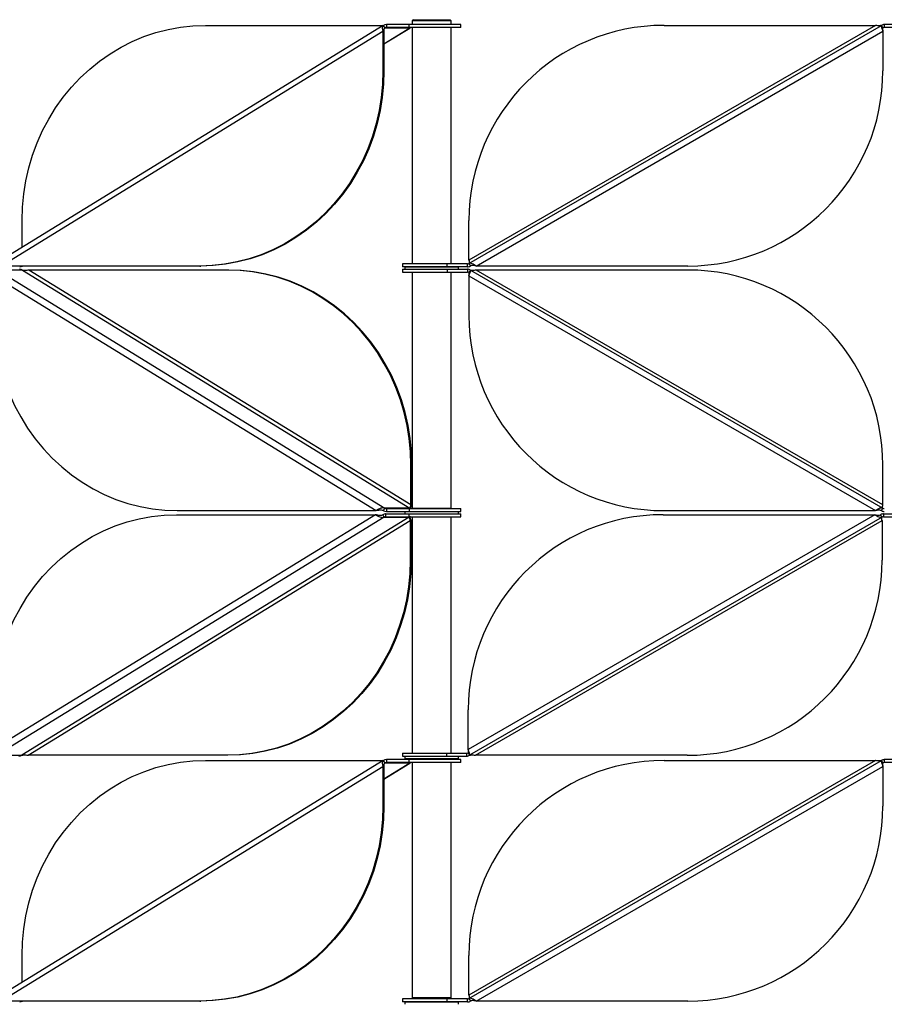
# Model space of a CAD drawing. Header units: millimetres. Extents: x 5 to 415, y 2 to 292.
# Tile 36 of 82: x 143 to 161, y 225 to 246. Entities that reach past the tile are written whole.
import ezdxf

# ---------------------------------------------------------------- set-up
doc = ezdxf.new("R2010")
doc.units = ezdxf.units.MM

msp = doc.modelspace()

# ---------------------------------------------------------------- linework, layer by layer
at = {"color": 7, "linetype": 'Continuous', "lineweight": 25}
for p, q in [((150.7637, 245.5571), (150.7637, 245.4971)), ((151.2324, 245.5571), (150.7637, 245.5571)), ((151.2324, 245.4971), (151.2324, 245.5571)), ((152.2948, 245.5571), (151.2324, 245.5571)), ((151.3198, 245.6571), (151.2948, 245.6321)), ((151.2948, 245.6321), (151.2948, 245.5571)), ((152.0948, 245.6321), (151.2948, 245.6321)), ((151.3198, 245.6571), (152.0698, 245.6571)), ((152.0948, 245.6321), (152.0698, 245.6571)), ((152.0948, 245.5571), (152.0948, 245.6321)), ((152.2948, 245.4971), (152.2948, 245.5571)), ((160.9769, 245.5571), (160.9769, 245.4971)), ((161.3911, 245.5571), (160.9769, 245.5571)), ((150.6977, 245.5374), (142.7622, 240.6619)), ((142.8589, 240.6057), (150.6945, 245.4198)), ((147.0513, 245.541), (150.7074, 245.541)), ((150.715, 245.4198), (150.6945, 245.4198)), ((150.6945, 245.4198), (150.6945, 244.6057)), ((150.7355, 245.4891), (150.7074, 245.541)), ((150.715, 245.1613), (151.2485, 245.4891)), ((150.715, 245.1591), (151.2452, 245.4848)), ((150.715, 245.4198), (150.715, 244.6057)), ((150.7237, 245.4818), (150.7355, 245.4891)), ((150.7355, 245.4891), (151.2485, 245.4891)), ((151.2324, 245.4971), (150.7637, 245.4971)), ((152.2948, 245.4971), (151.2324, 245.4971)), ((151.2485, 245.4891), (151.2441, 245.4867)), ((151.2948, 245.4971), (151.2948, 240.6496)), ((152.0948, 240.6496), (152.0948, 245.4971)), ((152.4587, 240.6577), (160.9169, 245.541)), ((160.7969, 245.541), (152.4587, 240.727)), ((152.6087, 240.6057), (160.9469, 245.4198)), ((156.4587, 245.541), (160.7969, 245.541)), ((160.9469, 245.4891), (160.9169, 245.541)), ((160.9469, 245.4198), (160.9469, 244.6057)), ((161.3911, 245.4971), (160.9769, 245.4971)), ((150.6945, 244.6057), (150.715, 244.6057)), ((143.2924, 240.9877), (143.2924, 241.541)), ((152.4587, 240.727), (152.4587, 241.541)), ((142.7872, 240.5235), (150.7355, 235.6402)), ((143.3001, 240.5235), (142.7872, 240.5235)), ((146.9356, 240.6057), (142.8589, 240.6057)), ((143.2403, 240.5396), (143.2437, 240.5396)), ((143.3001, 240.5235), (151.2485, 235.6402)), ((151.269, 235.7094), (143.4334, 240.5235)), ((147.5101, 240.5235), (143.4334, 240.5235)), ((146.9356, 240.6057), (146.9562, 240.6057)), ((147.5306, 240.5235), (147.5101, 240.5235)), ((151.0948, 240.6496), (151.0948, 240.5896)), ((152.0095, 240.6496), (151.0948, 240.6496)), ((152.0095, 240.5896), (151.0948, 240.5896)), ((151.0948, 240.5396), (151.0948, 240.4796)), ((151.0948, 240.5396), (152.0095, 240.5396)), ((151.1448, 240.5896), (151.1448, 240.5396)), ((151.1448, 240.5896), (151.3008, 240.5896)), ((151.3008, 240.5896), (152.2448, 240.5896)), ((151.3948, 240.5896), (151.3948, 240.5896)), ((151.9948, 240.5896), (151.9948, 240.5896)), ((152.0095, 240.5896), (152.0095, 240.6496)), ((152.4287, 240.6496), (152.0095, 240.6496)), ((152.4287, 240.5896), (152.0095, 240.5896)), ((152.0095, 240.5396), (152.0095, 240.4796)), ((152.0095, 240.5396), (152.4287, 240.5396)), ((152.2448, 240.5396), (152.2448, 240.5896)), ((152.4287, 240.5896), (152.4287, 240.6496)), ((152.4287, 240.5396), (152.4287, 240.4796)), ((152.4587, 240.6577), (152.4887, 240.6057)), ((152.4887, 240.5235), (152.4587, 240.4716)), ((152.4887, 240.5235), (160.9469, 235.6402)), ((156.9469, 240.6057), (152.6087, 240.6057)), ((160.9469, 235.7094), (152.6087, 240.5235)), ((156.9469, 240.5235), (152.6087, 240.5235)), ((142.718, 240.4023), (150.5536, 235.5882)), ((151.0948, 240.4796), (152.0095, 240.4796)), ((151.2948, 240.4796), (151.2948, 235.6321)), ((152.0095, 240.4796), (152.4287, 240.4796)), ((152.0948, 235.6321), (152.0948, 240.4796)), ((152.4587, 240.4023), (160.7969, 235.5882)), ((152.4587, 240.4023), (152.4587, 239.5882)), ((151.2895, 236.5235), (151.269, 236.5235)), ((151.269, 235.7094), (151.269, 236.5235)), ((151.2895, 235.7094), (151.2895, 236.5235)), ((160.9469, 235.7094), (160.9469, 236.5235)), ((151.269, 235.7094), (151.2895, 235.7094)), ((150.5384, 235.5061), (142.7029, 230.692)), ((150.7204, 235.4541), (142.7721, 230.5708)), ((151.2334, 235.4541), (143.285, 230.5708)), ((146.4617, 235.5061), (150.5384, 235.5061)), ((146.4768, 235.5882), (150.5536, 235.5882)), ((150.559, 235.5061), (150.5384, 235.5061)), ((150.5741, 235.5882), (150.5536, 235.5882)), ((150.7204, 235.4541), (150.6922, 235.5061)), ((150.7074, 235.5882), (150.7355, 235.6402)), ((150.7204, 235.4541), (151.2334, 235.4541)), ((151.2485, 235.6402), (150.7355, 235.6402)), ((150.7521, 235.5222), (150.7486, 235.5222)), ((150.7486, 235.5222), (150.7486, 235.4622)), ((150.7521, 235.4622), (150.7486, 235.4622)), ((150.7521, 235.4622), (150.7521, 235.5222)), ((150.756, 235.5222), (151.2243, 235.5222)), ((150.756, 235.4622), (151.2243, 235.4622)), ((150.7637, 235.6321), (150.7637, 235.5721)), ((150.7637, 235.6321), (151.2324, 235.6321)), ((150.7637, 235.5721), (151.2324, 235.5721)), ((151.1448, 235.5721), (151.1448, 235.5222)), ((151.2243, 235.5222), (151.2243, 235.4622)), ((151.2243, 235.5222), (152.2948, 235.5222)), ((151.2243, 235.4622), (152.2948, 235.4622)), ((151.2324, 235.6321), (151.2324, 235.5721)), ((151.2324, 235.6321), (152.2948, 235.6321)), ((151.2324, 235.5721), (152.2948, 235.5721)), ((152.047, 235.6321), (151.2948, 235.6321)), ((151.2948, 235.4622), (151.2948, 230.6147)), ((151.3948, 235.6321), (151.3948, 235.6321)), ((151.9948, 235.6321), (151.9948, 235.6321)), ((152.0948, 235.6321), (152.047, 235.6321)), ((152.0948, 230.6147), (152.0948, 235.4622)), ((152.2448, 235.5222), (152.2448, 235.5721)), ((152.2948, 235.5721), (152.2948, 235.6321)), ((152.2948, 235.4622), (152.2948, 235.5222)), ((160.7809, 235.5061), (152.4426, 230.692)), ((160.9309, 235.4541), (152.4726, 230.5708)), ((156.4426, 235.5061), (160.7809, 235.5061)), ((156.4587, 235.5882), (160.7969, 235.5882)), ((160.9309, 235.4541), (160.9009, 235.5061)), ((160.9169, 235.5882), (160.9469, 235.6402)), ((160.9609, 235.5222), (160.9609, 235.4622)), ((160.9609, 235.5222), (161.3801, 235.5222)), ((160.9609, 235.4622), (161.3801, 235.4622)), ((143.4183, 230.5708), (151.2539, 235.3848)), ((151.2539, 235.3848), (151.2744, 235.3848)), ((151.2539, 235.3848), (151.2539, 234.5708)), ((151.2744, 235.3848), (151.2744, 234.5708)), ((152.5926, 230.5708), (160.9309, 235.3848)), ((160.9309, 235.3848), (160.9309, 234.5708)), ((151.2744, 234.5708), (151.2539, 234.5708)), ((152.4426, 230.692), (152.4426, 231.5061)), ((151.0948, 230.6147), (151.0948, 230.5547)), ((151.0948, 230.6147), (151.9985, 230.6147)), ((151.9985, 230.6147), (151.9985, 230.5547)), ((151.9985, 230.6147), (152.4126, 230.6147)), ((152.4126, 230.5547), (152.4126, 230.6147)), ((152.4426, 230.6227), (152.4726, 230.5708)), ((150.6977, 230.4624), (142.7622, 225.5869)), ((142.7721, 230.5708), (143.285, 230.5708)), ((147.495, 230.5708), (143.4183, 230.5708)), ((147.0513, 230.466), (150.7074, 230.466)), ((147.5155, 230.5708), (147.495, 230.5708)), ((150.7355, 230.4141), (150.7074, 230.466)), ((150.715, 230.0863), (151.2485, 230.4141)), ((150.715, 230.0841), (151.2452, 230.4098)), ((150.7237, 230.4068), (150.7355, 230.4141)), ((150.7355, 230.4141), (151.2485, 230.4141)), ((150.7637, 230.4821), (150.7637, 230.4221)), ((151.2324, 230.4821), (150.7637, 230.4821)), ((151.2324, 230.4221), (150.7637, 230.4221)), ((151.0948, 230.5547), (151.9985, 230.5547)), ((151.1448, 230.5547), (151.1448, 230.5047)), ((151.1448, 230.5047), (151.8739, 230.5047)), ((151.2324, 230.4221), (151.2324, 230.4821)), ((152.2948, 230.4821), (151.2324, 230.4821)), ((152.2948, 230.4221), (151.2324, 230.4221)), ((151.2485, 230.4141), (151.2441, 230.4117)), ((151.2948, 230.4221), (151.2948, 225.5971)), ((151.3948, 230.5047), (151.3948, 230.4821)), ((151.8739, 230.5047), (152.2448, 230.5047)), ((151.9948, 230.4821), (151.9948, 230.5047)), ((151.9985, 230.5547), (152.4126, 230.5547)), ((152.0948, 225.5971), (152.0948, 230.4221)), ((152.2448, 230.5047), (152.2448, 230.5547)), ((152.2948, 230.4221), (152.2948, 230.4821)), ((152.4587, 225.5827), (160.9169, 230.466)), ((160.7969, 230.466), (152.4587, 225.652)), ((156.9309, 230.5708), (152.5926, 230.5708)), ((156.4587, 230.466), (160.7969, 230.466)), ((160.9469, 230.4141), (160.9169, 230.466)), ((160.9769, 230.4821), (160.9769, 230.4221)), ((161.3911, 230.4821), (160.9769, 230.4821)), ((161.3911, 230.4221), (160.9769, 230.4221)), ((142.8589, 225.5307), (150.6945, 230.3448)), ((150.715, 230.3448), (150.6945, 230.3448)), ((150.6945, 230.3448), (150.6945, 229.5307)), ((150.715, 230.3448), (150.715, 229.5307)), ((152.6087, 225.5307), (160.9469, 230.3448)), ((160.9469, 230.3448), (160.9469, 229.5307)), ((150.6945, 229.5307), (150.715, 229.5307)), ((143.2924, 225.9127), (143.2924, 226.466)), ((152.4587, 225.652), (152.4587, 226.466)), ((151.0948, 225.5746), (151.0948, 225.5146)), ((152.0095, 225.5746), (151.0948, 225.5746)), ((151.9469, 225.5971), (151.2948, 225.5971)), ((151.3948, 225.5971), (151.3948, 225.5746)), ((152.0948, 225.5971), (151.9469, 225.5971)), ((151.9948, 225.5746), (151.9948, 225.5971)), ((152.0095, 225.5146), (152.0095, 225.5746)), ((152.4287, 225.5746), (152.0095, 225.5746)), ((152.4287, 225.5146), (152.4287, 225.5746)), ((152.4587, 225.5827), (152.4887, 225.5307)), ((146.9356, 225.5307), (142.8589, 225.5307)), ((146.9356, 225.5307), (146.9562, 225.5307)), ((152.0095, 225.5146), (151.0948, 225.5146)), ((151.1448, 225.5146), (151.1448, 225.4646)), ((151.1448, 225.5146), (151.3008, 225.5146)), ((151.3008, 225.5146), (152.2448, 225.5146)), ((151.3948, 225.5146), (151.3948, 225.5146)), ((151.9948, 225.5146), (151.9948, 225.5146)), ((152.4287, 225.5146), (152.0095, 225.5146)), ((152.2448, 225.4646), (152.2448, 225.5146)), ((156.9469, 225.5307), (152.6087, 225.5307))]:
    msp.add_line(p, q, dxfattribs=at)
at = {"color": 7, "linetype": 'Continuous', "lineweight": 25, "flags": 128}
for points in [[(143.2924, 241.541), (143.3012, 241.814), (143.3275, 242.0857), (143.3711, 242.3549), (143.4318, 242.6202), (143.5095, 242.8806), (143.6036, 243.1346), (143.7139, 243.3813), (143.8397, 243.6194), (143.9804, 243.8478), (144.1355, 244.0654), (144.3042, 244.2712), (144.4857, 244.4644), (144.6791, 244.6439), (144.8836, 244.8089), (145.0983, 244.9587), (145.322, 245.0926), (145.5538, 245.2099), (145.7925, 245.3101), (146.0372, 245.3927), (146.2866, 245.4574), (146.5395, 245.5038), (146.7948, 245.5317), (147.0513, 245.541)], [(150.6945, 244.6057), (150.6858, 244.3327), (150.6595, 244.061), (150.6159, 243.7919), (150.5551, 243.5265), (150.4775, 243.2662), (150.3833, 243.0121), (150.2731, 242.7655), (150.1473, 242.5274), (150.0065, 242.299), (149.8514, 242.0814), (149.6828, 241.8755), (149.5013, 241.6824), (149.3078, 241.5029), (149.1033, 241.3378), (148.8887, 241.188), (148.665, 241.0542), (148.4332, 240.9369), (148.1944, 240.8367), (147.9498, 240.754), (147.7004, 240.6894), (147.4475, 240.643), (147.1922, 240.615), (146.9356, 240.6057)], [(150.715, 244.6057), (150.7063, 244.3327), (150.68, 244.061), (150.6364, 243.7919), (150.5756, 243.5265), (150.498, 243.2662), (150.4038, 243.0121), (150.2936, 242.7655), (150.1678, 242.5274), (150.027, 242.299), (149.872, 242.0814), (149.7033, 241.8755), (149.5218, 241.6824), (149.3283, 241.5029), (149.1238, 241.3378), (148.9092, 241.188), (148.6855, 241.0542), (148.4537, 240.9369), (148.2149, 240.8367), (147.9703, 240.754), (147.7209, 240.6894), (147.468, 240.643), (147.2127, 240.615), (146.9562, 240.6057)], [(151.269, 236.5235), (151.2602, 236.7965), (151.234, 237.0682), (151.1904, 237.3373), (151.1296, 237.6027), (151.052, 237.863), (150.9578, 238.1171), (150.8476, 238.3638), (150.7218, 238.6019), (150.581, 238.8302), (150.4259, 239.0479), (150.2572, 239.2537), (150.0757, 239.4469), (149.8823, 239.6264), (149.6778, 239.7914), (149.4632, 239.9412), (149.2394, 240.0751), (149.0077, 240.1924), (148.7689, 240.2926), (148.5242, 240.3752), (148.2749, 240.4399), (148.022, 240.4863), (147.7666, 240.5142), (147.5101, 240.5235)], [(151.2895, 236.5235), (151.2807, 236.7965), (151.2545, 237.0682), (151.2109, 237.3373), (151.1501, 237.6027), (151.0725, 237.863), (150.9783, 238.1171), (150.8681, 238.3638), (150.7423, 238.6019), (150.6015, 238.8302), (150.4464, 239.0479), (150.2778, 239.2537), (150.0963, 239.4469), (149.9028, 239.6264), (149.6983, 239.7914), (149.4837, 239.9412), (149.26, 240.0751), (149.0282, 240.1924), (148.7894, 240.2926), (148.5448, 240.3752), (148.2954, 240.4399), (148.0425, 240.4863), (147.7871, 240.5142), (147.5306, 240.5235)], [(142.718, 239.5882), (142.7267, 239.3152), (142.753, 239.0435), (142.7966, 238.7744), (142.8574, 238.509), (142.935, 238.2487), (143.0292, 237.9946), (143.1394, 237.7479), (143.2652, 237.5099), (143.406, 237.2815), (143.561, 237.0638), (143.7297, 236.858), (143.9112, 236.6648), (144.1047, 236.4853), (144.3092, 236.3203), (144.5238, 236.1705), (144.7475, 236.0367), (144.9793, 235.9193), (145.2181, 235.8191), (145.4627, 235.7365), (145.7121, 235.6719), (145.965, 235.6254), (146.2203, 235.5975), (146.4768, 235.5882)], [(142.7029, 231.5061), (142.7116, 231.7791), (142.7379, 232.0507), (142.7815, 232.3199), (142.8423, 232.5853), (142.9199, 232.8456), (143.0141, 233.0997), (143.1243, 233.3463), (143.2501, 233.5844), (143.3908, 233.8128), (143.5459, 234.0304), (143.7146, 234.2363), (143.8961, 234.4294), (144.0896, 234.6089), (144.2941, 234.774), (144.5087, 234.9238), (144.7324, 235.0576), (144.9642, 235.1749), (145.203, 235.2751), (145.4476, 235.3578), (145.697, 235.4224), (145.9499, 235.4688), (146.2052, 235.4968), (146.4617, 235.5061)], [(151.2539, 234.5708), (151.2451, 234.2978), (151.2189, 234.0261), (151.1753, 233.7569), (151.1145, 233.4916), (151.0368, 233.2312), (150.9427, 232.9772), (150.8325, 232.7305), (150.7067, 232.4924), (150.5659, 232.264), (150.4108, 232.0464), (150.2421, 231.8405), (150.0606, 231.6474), (149.8672, 231.4679), (149.6627, 231.3029), (149.4481, 231.1531), (149.2243, 231.0192), (148.9925, 230.9019), (148.7538, 230.8017), (148.5091, 230.7191), (148.2598, 230.6544), (148.0068, 230.608), (147.7515, 230.5801), (147.495, 230.5708)], [(151.2744, 234.5708), (151.2656, 234.2978), (151.2394, 234.0261), (151.1958, 233.7569), (151.135, 233.4916), (151.0574, 233.2312), (150.9632, 232.9772), (150.853, 232.7305), (150.7272, 232.4924), (150.5864, 232.264), (150.4313, 232.0464), (150.2626, 231.8405), (150.0812, 231.6474), (149.8877, 231.4679), (149.6832, 231.3029), (149.4686, 231.1531), (149.2449, 231.0192), (149.0131, 230.9019), (148.7743, 230.8017), (148.5297, 230.7191), (148.2803, 230.6544), (148.0274, 230.608), (147.772, 230.5801), (147.5155, 230.5708)], [(143.2924, 226.466), (143.3012, 226.739), (143.3275, 227.0107), (143.3711, 227.2799), (143.4318, 227.5452), (143.5095, 227.8056), (143.6036, 228.0596), (143.7139, 228.3063), (143.8397, 228.5444), (143.9804, 228.7728), (144.1355, 228.9904), (144.3042, 229.1962), (144.4857, 229.3894), (144.6791, 229.5689), (144.8836, 229.7339), (145.0983, 229.8837), (145.322, 230.0176), (145.5538, 230.1349), (145.7925, 230.2351), (146.0372, 230.3177), (146.2866, 230.3824), (146.5395, 230.4288), (146.7948, 230.4567), (147.0513, 230.466)], [(150.6945, 229.5307), (150.6858, 229.2577), (150.6595, 228.986), (150.6159, 228.7169), (150.5551, 228.4515), (150.4775, 228.1912), (150.3833, 227.9371), (150.2731, 227.6905), (150.1473, 227.4524), (150.0065, 227.224), (149.8514, 227.0064), (149.6828, 226.8005), (149.5013, 226.6074), (149.3078, 226.4279), (149.1033, 226.2628), (148.8887, 226.113), (148.665, 225.9792), (148.4332, 225.8619), (148.1944, 225.7617), (147.9498, 225.679), (147.7004, 225.6144), (147.4475, 225.568), (147.1922, 225.54), (146.9356, 225.5307)], [(150.715, 229.5307), (150.7063, 229.2577), (150.68, 228.986), (150.6364, 228.7169), (150.5756, 228.4515), (150.498, 228.1912), (150.4038, 227.9371), (150.2936, 227.6905), (150.1678, 227.4524), (150.027, 227.224), (149.872, 227.0064), (149.7033, 226.8005), (149.5218, 226.6074), (149.3283, 226.4279), (149.1238, 226.2628), (148.9092, 226.113), (148.6855, 225.9792), (148.4537, 225.8619), (148.2149, 225.7617), (147.9703, 225.679), (147.7209, 225.6144), (147.468, 225.568), (147.2127, 225.54), (146.9562, 225.5307)]]:
    msp.add_lwpolyline(points, dxfattribs=at)
at = {"color": 7, "linetype": 'Continuous', "lineweight": 25}
for centre, radius, start, end in [((150.7639, 245.4495), 0.1076, 90.10785, 121.72185), ((160.9769, 245.4371), 0.12, 90, 120), ((150.7638, 245.4433), 0.0538, 90.10785, 121.72185), ((151.2768, 245.4433), 0.0538, 90.10785, 121.72185), ((156.4587, 241.541), 4, 90, 180), ((160.9769, 245.4371), 0.06, 90, 120), ((156.9469, 244.6057), 4, 270, 0), ((143.2435, 240.6973), 0.1076, 270.10785, 301.72185), ((143.2435, 240.432), 0.1076, 58.27815, 89.89215), ((152.4287, 240.7096), 0.06, 270, 300), ((152.4287, 240.7096), 0.12, 270, 300), ((152.4287, 240.4196), 0.12, 60, 90), ((156.9469, 236.5235), 4, 0, 90), ((152.4287, 240.4196), 0.06, 60, 90), ((156.4587, 239.5882), 4, 180, 270), ((150.7488, 235.4145), 0.1076, 90.10785, 121.72185), ((150.7639, 235.6797), 0.1076, 238.27815, 269.89215), ((150.7487, 235.4084), 0.0538, 90.10785, 121.72185), ((150.7638, 235.6859), 0.0538, 238.27815, 269.89215), ((151.2617, 235.4084), 0.0538, 90.10785, 121.72185), ((151.2768, 235.6859), 0.0538, 238.27815, 269.89215), ((156.4426, 231.5061), 4, 90, 180), ((160.9609, 235.4022), 0.12, 90, 120), ((160.9769, 235.6921), 0.12, 240, 270), ((160.9609, 235.4022), 0.06, 90, 120), ((160.9769, 235.6921), 0.06, 240, 270), ((156.9309, 234.5708), 4, 270, 0), ((152.4126, 230.6747), 0.06, 270, 300), ((143.2284, 230.6623), 0.1076, 270.10785, 301.72185), ((150.7639, 230.3745), 0.1076, 90.10785, 121.72185), ((150.7638, 230.3683), 0.0538, 90.10785, 121.72185), ((151.2768, 230.3683), 0.0538, 90.10785, 121.72185), ((152.4126, 230.6747), 0.12, 270, 300), ((156.4587, 226.466), 4, 90, 180), ((160.9769, 230.3621), 0.12, 90, 120), ((160.9769, 230.3621), 0.06, 90, 120), ((156.9469, 229.5307), 4, 270, 0), ((152.4287, 225.6346), 0.06, 270, 300), ((143.2435, 225.6223), 0.1076, 270.10785, 301.72185), ((152.4287, 225.6346), 0.12, 270, 300)]:
    msp.add_arc(centre, radius, start, end, dxfattribs=at)
for points, knots in [([(150.6986, 245.5359), (150.6958, 245.5346), (150.6871, 245.5305), (150.6807, 245.5111), (150.6797, 245.4805), (150.6857, 245.4481), (150.6921, 245.4274), (150.6945, 245.4198)], [0, 0, 0, 0, 0.1171635, 0.3637163, 0.6102691, 0.8568217, 1, 1, 1, 1]), ([(150.7296, 245.4854), (150.7275, 245.4844), (150.7213, 245.4812), (150.7155, 245.4689), (150.7123, 245.4504), (150.7131, 245.4329), (150.7146, 245.4226), (150.715, 245.4198)], [0, 0, 0, 0, 0.12918881, 0.3877282, 0.64617334, 0.90461819, 1, 1, 1, 1]), ([(160.9169, 245.541), (160.9066, 245.5368), (160.8858, 245.5283), (160.8459, 245.5309), (160.815, 245.5371), (160.7987, 245.5407), (160.7969, 245.541)], [0, 0, 0, 0, 0.32019668, 0.6410914, 0.96198601, 1, 1, 1, 1]), ([(160.9169, 245.541), (160.9154, 245.5386), (160.9124, 245.5337), (160.9166, 245.5114), (160.9257, 245.4805), (160.9369, 245.4481), (160.9442, 245.4274), (160.9469, 245.4198)], [0, 0, 0, 0, 0.2182973, 0.4366061, 0.6549149, 0.8732236, 1, 1, 1, 1]), ([(160.9469, 245.4891), (160.945, 245.4871), (160.9412, 245.4831), (160.9402, 245.469), (160.9418, 245.4503), (160.9447, 245.4329), (160.9465, 245.4226), (160.9469, 245.4198)], [0, 0, 0, 0, 0.2289275, 0.457855, 0.686699, 0.9155428, 1, 1, 1, 1]), ([(152.4587, 240.727), (152.46, 240.7194), (152.4626, 240.7043), (152.4652, 240.684), (152.4651, 240.6683), (152.4624, 240.6604), (152.4595, 240.6583), (152.4587, 240.6577)], [0, 0, 0, 0, 0.2289275, 0.457855, 0.686699, 0.9155428, 1, 1, 1, 1]), ([(143.4334, 240.5235), (143.4191, 240.5203), (143.3906, 240.514), (143.3452, 240.511), (143.3156, 240.5169), (143.3016, 240.5229), (143.3001, 240.5235)], [0, 0, 0, 0, 0.3201967, 0.6410914, 0.961986, 1, 1, 1, 1]), ([(152.6087, 240.6057), (152.5936, 240.6148), (152.5635, 240.6331), (152.5218, 240.6543), (152.4848, 240.666), (152.4676, 240.6605), (152.4587, 240.6577)], [0, 0, 0, 0, 0.2453754, 0.4909149, 0.7364551, 1, 1, 1, 1]), ([(152.4587, 240.4023), (152.4634, 240.4154), (152.4727, 240.4417), (152.4844, 240.477), (152.4914, 240.5043), (152.4925, 240.5193), (152.4897, 240.5224), (152.4887, 240.5235)], [0, 0, 0, 0, 0.2182973, 0.4366061, 0.6549149, 0.8732236, 1, 1, 1, 1]), ([(152.6087, 240.6057), (152.5941, 240.6089), (152.5647, 240.6152), (152.5246, 240.6182), (152.5007, 240.6124), (152.4898, 240.6063), (152.4887, 240.6057)], [0, 0, 0, 0, 0.32019668, 0.6410914, 0.96198601, 1, 1, 1, 1]), ([(152.6087, 240.5235), (152.5941, 240.5203), (152.5647, 240.514), (152.5246, 240.511), (152.5007, 240.5169), (152.4898, 240.5229), (152.4887, 240.5235)], [0, 0, 0, 0, 0.32019668, 0.6410914, 0.96198601, 1, 1, 1, 1]), ([(152.4587, 240.4023), (152.46, 240.4098), (152.4626, 240.4249), (152.4652, 240.4452), (152.4651, 240.4609), (152.4624, 240.4688), (152.4595, 240.471), (152.4587, 240.4716)], [0, 0, 0, 0, 0.2289275, 0.457855, 0.686699, 0.9155428, 1, 1, 1, 1]), ([(151.2485, 235.6402), (151.2491, 235.6421), (151.2505, 235.6461), (151.2559, 235.6602), (151.2621, 235.6789), (151.2667, 235.6964), (151.2685, 235.7067), (151.269, 235.7094)], [0, 0, 0, 0, 0.2289275, 0.457855, 0.686699, 0.9155428, 1, 1, 1, 1]), ([(151.2585, 235.6398), (151.2604, 235.6431), (151.2682, 235.6563), (151.2795, 235.6813), (151.2868, 235.7019), (151.2895, 235.7094)], [0, 0, 0, 0, 0.172565, 0.6960192, 1, 1, 1, 1]), ([(160.9469, 235.6402), (160.945, 235.6421), (160.9412, 235.6461), (160.9402, 235.6602), (160.9418, 235.6789), (160.9447, 235.6964), (160.9465, 235.7067), (160.9469, 235.7094)], [0, 0, 0, 0, 0.2289275, 0.457855, 0.686699, 0.9155428, 1, 1, 1, 1]), ([(150.5384, 235.5061), (150.5532, 235.497), (150.5827, 235.4787), (150.6311, 235.4575), (150.6793, 235.4458), (150.7064, 235.4513), (150.7204, 235.4541)], [0, 0, 0, 0, 0.2453754, 0.4909149, 0.7364551, 1, 1, 1, 1]), ([(150.7355, 235.6402), (150.7225, 235.6429), (150.6965, 235.6484), (150.6498, 235.638), (150.6002, 235.6169), (150.5695, 235.598), (150.5536, 235.5882)], [0, 0, 0, 0, 0.2453754, 0.4909149, 0.7364551, 1, 1, 1, 1]), ([(150.559, 235.5061), (150.5732, 235.5029), (150.6018, 235.4966), (150.6472, 235.4936), (150.6768, 235.4994), (150.6908, 235.5054), (150.6922, 235.5061)], [0, 0, 0, 0, 0.3201967, 0.6410914, 0.961986, 1, 1, 1, 1]), ([(150.7074, 235.5882), (150.6942, 235.5924), (150.6678, 235.601), (150.6225, 235.5983), (150.5911, 235.5921), (150.5757, 235.5886), (150.5741, 235.5882)], [0, 0, 0, 0, 0.3201967, 0.6410914, 0.961986, 1, 1, 1, 1]), ([(151.2539, 235.3848), (151.2524, 235.3924), (151.2494, 235.4075), (151.243, 235.4278), (151.2373, 235.4435), (151.2341, 235.4514), (151.2335, 235.4535), (151.2334, 235.4541)], [0, 0, 0, 0, 0.2289275, 0.457855, 0.686699, 0.9155428, 1, 1, 1, 1]), ([(151.2744, 235.3848), (151.2695, 235.3981), (151.2604, 235.423), (151.2492, 235.4441), (151.2439, 235.4539)], [0, 0, 0, 0, 0.53343598, 1, 1, 1, 1]), ([(160.7809, 235.5061), (160.7959, 235.497), (160.8261, 235.4787), (160.8678, 235.4575), (160.9047, 235.4458), (160.9219, 235.4513), (160.9309, 235.4541)], [0, 0, 0, 0, 0.2453754, 0.4909149, 0.7364551, 1, 1, 1, 1]), ([(160.7809, 235.5061), (160.7955, 235.5029), (160.8248, 235.4966), (160.865, 235.4936), (160.8889, 235.4994), (160.8997, 235.5054), (160.9009, 235.5061)], [0, 0, 0, 0, 0.32019668, 0.6410914, 0.96198601, 1, 1, 1, 1]), ([(160.9469, 235.6402), (160.9387, 235.6429), (160.9222, 235.6484), (160.8868, 235.638), (160.8444, 235.6169), (160.8131, 235.598), (160.7969, 235.5882)], [0, 0, 0, 0, 0.2453754, 0.4909149, 0.7364551, 1, 1, 1, 1]), ([(160.9169, 235.5882), (160.9066, 235.5924), (160.8858, 235.601), (160.8459, 235.5983), (160.815, 235.5921), (160.7987, 235.5886), (160.7969, 235.5882)], [0, 0, 0, 0, 0.3201967, 0.6410914, 0.961986, 1, 1, 1, 1]), ([(160.9309, 235.3848), (160.9295, 235.3924), (160.9269, 235.4075), (160.9244, 235.4278), (160.9245, 235.4435), (160.9271, 235.4514), (160.9301, 235.4535), (160.9309, 235.4541)], [0, 0, 0, 0, 0.2289275, 0.457855, 0.686699, 0.9155428, 1, 1, 1, 1]), ([(152.4726, 230.5708), (152.4741, 230.5732), (152.4771, 230.5781), (152.473, 230.6004), (152.4639, 230.6313), (152.4527, 230.6637), (152.4453, 230.6844), (152.4426, 230.692)], [0, 0, 0, 0, 0.2182973, 0.4366061, 0.6549149, 0.8732236, 1, 1, 1, 1]), ([(152.4426, 230.6227), (152.4445, 230.6247), (152.4484, 230.6286), (152.4494, 230.6428), (152.4477, 230.6615), (152.4449, 230.6789), (152.4431, 230.6892), (152.4426, 230.692)], [0, 0, 0, 0, 0.2289275, 0.457855, 0.686699, 0.9155428, 1, 1, 1, 1]), ([(143.285, 230.5708), (143.2982, 230.575), (143.3246, 230.5835), (143.3699, 230.5809), (143.4012, 230.5747), (143.4167, 230.5711), (143.4183, 230.5708)], [0, 0, 0, 0, 0.3201967, 0.6410914, 0.961986, 1, 1, 1, 1]), ([(150.6986, 230.4609), (150.6958, 230.4596), (150.6871, 230.4555), (150.6807, 230.4361), (150.6797, 230.4055), (150.6857, 230.3731), (150.6921, 230.3524), (150.6945, 230.3448)], [0, 0, 0, 0, 0.1171635, 0.3637163, 0.6102691, 0.8568217, 1, 1, 1, 1]), ([(150.7296, 230.4104), (150.7275, 230.4094), (150.7213, 230.4062), (150.7155, 230.3939), (150.7123, 230.3754), (150.7131, 230.3579), (150.7146, 230.3476), (150.715, 230.3448)], [0, 0, 0, 0, 0.12918881, 0.3877282, 0.64617334, 0.90461819, 1, 1, 1, 1]), ([(152.4726, 230.5708), (152.483, 230.575), (152.5037, 230.5835), (152.5437, 230.5809), (152.5746, 230.5747), (152.5909, 230.5711), (152.5926, 230.5708)], [0, 0, 0, 0, 0.3201967, 0.6410914, 0.961986, 1, 1, 1, 1]), ([(160.9169, 230.466), (160.9066, 230.4618), (160.8858, 230.4533), (160.8459, 230.4559), (160.815, 230.4621), (160.7987, 230.4657), (160.7969, 230.466)], [0, 0, 0, 0, 0.32019668, 0.6410914, 0.96198601, 1, 1, 1, 1]), ([(160.9169, 230.466), (160.9154, 230.4636), (160.9124, 230.4587), (160.9166, 230.4364), (160.9257, 230.4055), (160.9369, 230.3731), (160.9442, 230.3524), (160.9469, 230.3448)], [0, 0, 0, 0, 0.2182973, 0.4366061, 0.6549149, 0.8732236, 1, 1, 1, 1]), ([(160.9469, 230.4141), (160.945, 230.4121), (160.9412, 230.4081), (160.9402, 230.394), (160.9418, 230.3753), (160.9447, 230.3579), (160.9465, 230.3476), (160.9469, 230.3448)], [0, 0, 0, 0, 0.2289275, 0.457855, 0.686699, 0.9155428, 1, 1, 1, 1]), ([(152.4587, 225.652), (152.46, 225.6444), (152.4626, 225.6293), (152.4652, 225.609), (152.4651, 225.5933), (152.4624, 225.5854), (152.4595, 225.5833), (152.4587, 225.5827)], [0, 0, 0, 0, 0.2289275, 0.457855, 0.686699, 0.9155428, 1, 1, 1, 1]), ([(152.6087, 225.5307), (152.5936, 225.5398), (152.5635, 225.5581), (152.5218, 225.5793), (152.4848, 225.591), (152.4676, 225.5855), (152.4587, 225.5827)], [0, 0, 0, 0, 0.24537537, 0.49091488, 0.73645515, 1, 1, 1, 1]), ([(152.6087, 225.5307), (152.5941, 225.5339), (152.5647, 225.5402), (152.5246, 225.5432), (152.5007, 225.5374), (152.4898, 225.5313), (152.4887, 225.5307)], [0, 0, 0, 0, 0.3201967, 0.6410914, 0.961986, 1, 1, 1, 1])]:
    msp.add_open_spline(points, degree=3, knots=knots, dxfattribs=at)

doc.saveas('drawing.dxf')
